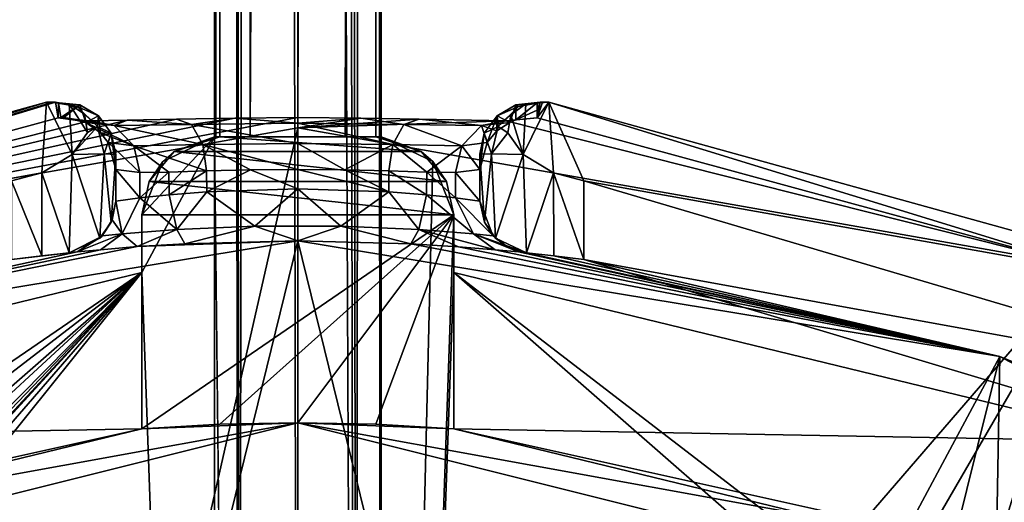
# Model space of a CAD drawing. Header units: millimetres. Extents: x -275 to 275, y -2132 to 836.
# Tile 29 of 83: x -5.35 to 13.58, y -1778.53 to -1769.25. Entities that reach past the tile are written whole.
import ezdxf

# ---------------------------------------------------------------- set-up
doc = ezdxf.new("R2010")
doc.units = ezdxf.units.MM
doc.header["$LTSCALE"] = 13.670324
for name, color, linetype in [('169', 7, 'CONTINUOUS'), ('170', 7, 'CONTINUOUS'), ('171', 7, 'CONTINUOUS'), ('172', 7, 'CONTINUOUS'), ('183', 7, 'CONTINUOUS'), ('184', 7, 'CONTINUOUS'), ('185', 7, 'CONTINUOUS'), ('191', 7, 'CONTINUOUS'), ('192', 7, 'CONTINUOUS'), ('193', 7, 'CONTINUOUS'), ('194', 7, 'CONTINUOUS'), ('195', 7, 'CONTINUOUS'), ('196', 7, 'CONTINUOUS'), ('197', 7, 'CONTINUOUS'), ('198', 7, 'CONTINUOUS'), ('199', 7, 'CONTINUOUS'), ('200', 7, 'CONTINUOUS'), ('209', 7, 'CONTINUOUS'), ('210', 7, 'CONTINUOUS'), ('211', 7, 'CONTINUOUS'), ('212', 7, 'CONTINUOUS'), ('215', 7, 'CONTINUOUS'), ('216', 7, 'CONTINUOUS'), ('217', 7, 'CONTINUOUS'), ('218', 7, 'CONTINUOUS'), ('219', 7, 'CONTINUOUS'), ('228', 7, 'CONTINUOUS'), ('25', 7, 'CONTINUOUS'), ('27', 7, 'CONTINUOUS'), ('36', 7, 'CONTINUOUS'), ('40', 7, 'CONTINUOUS'), ('41', 7, 'CONTINUOUS'), ('42', 7, 'CONTINUOUS'), ('43', 7, 'CONTINUOUS'), ('44', 7, 'CONTINUOUS'), ('45', 7, 'CONTINUOUS'), ('53', 7, 'CONTINUOUS'), ('55', 7, 'CONTINUOUS'), ('56', 7, 'CONTINUOUS')]:
    doc.layers.add(name, color=color, linetype=linetype)

msp = doc.modelspace()

# ---------------------------------------------------------------- linework, layer by layer
at = {"layer": '169', "linetype": 'CONTINUOUS'}
for points in [[(-2.595, -1771.975, 72.068), (-1.6, -1771.503, 72.068), (-2.375, -1771.781, 64.693), (-2.595, -1771.975, 72.068)], [(-1.575, -1771.502, 71.785), (-1.5, -1771.5, 71.511), (-2.375, -1771.781, 64.693), (-1.575, -1771.502, 71.785)], [(-2.375, -1771.781, 64.693), (-1.5, -1771.5, 71.511), (-1.5, -1771.5, 65.568), (-2.375, -1771.781, 64.693)], [(-1.6, -1771.503, 72.068), (-1.575, -1771.502, 71.785), (-2.375, -1771.781, 64.693), (-1.6, -1771.503, 72.068)], [(-2.856, -1772.36, 64.211), (-2.595, -1771.975, 72.068), (-2.375, -1771.781, 64.693), (-2.856, -1772.36, 64.211)], [(-3, -1773, 72.068), (-2.595, -1771.975, 72.068), (-3, -1773, 64.068), (-3, -1773, 72.068)], [(-3, -1773, 64.068), (-2.595, -1771.975, 72.068), (-2.856, -1772.36, 64.211), (-3, -1773, 64.068)]]:
    msp.add_3dface(points, dxfattribs=at)
at = {"layer": '170', "linetype": 'CONTINUOUS'}
for points in [[(-2.375, -1771.781, 64.693), (-1.5, -1771.5, 65.568), (2.375, -1771.781, 64.693), (-2.375, -1771.781, 64.693)], [(2.375, -1771.781, 64.693), (-1.5, -1771.5, 65.568), (1.5, -1771.5, 65.568), (2.375, -1771.781, 64.693)], [(-2.856, -1772.36, 64.211), (-2.375, -1771.781, 64.693), (2.856, -1772.36, 64.211), (-2.856, -1772.36, 64.211)], [(2.856, -1772.36, 64.211), (-2.375, -1771.781, 64.693), (2.375, -1771.781, 64.693), (2.856, -1772.36, 64.211)], [(3, -1773, 64.068), (-3, -1773, 64.068), (-2.856, -1772.36, 64.211), (3, -1773, 64.068)], [(3, -1773, 64.068), (-2.856, -1772.36, 64.211), (2.856, -1772.36, 64.211), (3, -1773, 64.068)]]:
    msp.add_3dface(points, dxfattribs=at)
at = {"layer": '171', "linetype": 'CONTINUOUS'}
for points in [[(1.5, -1771.5, 71.511), (1.575, -1771.502, 71.785), (1.5, -1771.5, 65.568), (1.5, -1771.5, 71.511)], [(1.575, -1771.502, 71.785), (1.6, -1771.503, 72.068), (1.5, -1771.5, 65.568), (1.575, -1771.502, 71.785)], [(1.6, -1771.503, 72.068), (2.375, -1771.781, 64.693), (1.5, -1771.5, 65.568), (1.6, -1771.503, 72.068)], [(1.6, -1771.503, 72.068), (2.595, -1771.975, 72.068), (2.375, -1771.781, 64.693), (1.6, -1771.503, 72.068)], [(2.595, -1771.975, 72.068), (2.856, -1772.36, 64.211), (2.375, -1771.781, 64.693), (2.595, -1771.975, 72.068)], [(2.595, -1771.975, 72.068), (3, -1773, 72.068), (2.856, -1772.36, 64.211), (2.595, -1771.975, 72.068)], [(3, -1773, 72.068), (3, -1773, 64.068), (2.856, -1772.36, 64.211), (3, -1773, 72.068)]]:
    msp.add_3dface(points, dxfattribs=at)
at = {"layer": '172', "linetype": 'CONTINUOUS'}
for points in [[(-1.5, -1771.5, 71.511), (-0.914, -1771.5, 70.754), (1.5, -1771.5, 65.568), (-1.5, -1771.5, 71.511)], [(-1.5, -1771.5, 65.568), (-1.5, -1771.5, 71.511), (1.5, -1771.5, 65.568), (-1.5, -1771.5, 65.568)], [(-0.914, -1771.5, 70.754), (0, -1771.5, 70.468), (1.5, -1771.5, 65.568), (-0.914, -1771.5, 70.754)], [(0, -1771.5, 70.468), (0.914, -1771.5, 70.754), (1.5, -1771.5, 65.568), (0, -1771.5, 70.468)], [(0.914, -1771.5, 70.754), (1.5, -1771.5, 71.511), (1.5, -1771.5, 65.568), (0.914, -1771.5, 70.754)]]:
    msp.add_3dface(points, dxfattribs=at)
at = {"layer": '183', "linetype": 'CONTINUOUS'}
for points in [[(0, -1773.5, 57.773), (-3.085, -1773.613, 60.362), (-13.495, -1775.727, 57.773), (0, -1773.5, 57.773)], [(-3.085, -1773.613, 60.362), (-3.794, -1773.672, 61.295), (-13.495, -1775.727, 57.773), (-3.085, -1773.613, 60.362)], [(-3.794, -1773.672, 61.295), (-4.242, -1773.715, 62.389), (-13.495, -1775.727, 57.773), (-3.794, -1773.672, 61.295)], [(-2.17, -1773.556, 59.654), (-3.085, -1773.613, 60.362), (0, -1773.5, 57.773), (-2.17, -1773.556, 59.654)], [(0, -1773.5, 59.068), (-2.17, -1773.556, 59.654), (0, -1773.5, 57.773), (0, -1773.5, 59.068)], [(-13.495, -1775.727, 57.773), (-4.242, -1773.715, 62.389), (-5.5, -1773.862, 71.068), (-13.495, -1775.727, 57.773)], [(-4.242, -1773.715, 62.389), (-4.395, -1773.731, 63.568), (-5.5, -1773.862, 71.068), (-4.242, -1773.715, 62.389)], [(-5.5, -1773.862, 71.068), (-4.395, -1773.731, 63.568), (-4.922, -1773.789, 70.982), (-5.5, -1773.862, 71.068)], [(-4.922, -1773.789, 70.982), (-4.395, -1773.731, 63.568), (-4.395, -1773.731, 70.735), (-4.922, -1773.789, 70.982)]]:
    msp.add_3dface(points, dxfattribs=at)
at = {"layer": '184', "linetype": 'CONTINUOUS'}
for points in [[(-1.748, -1772.559, 60.535), (-0.827, -1773.217, 59.868), (0, -1772.5, 60.068), (-1.748, -1772.559, 60.535)], [(-0.827, -1773.217, 59.868), (0.83, -1773.217, 59.869), (0, -1772.5, 60.068), (-0.827, -1773.217, 59.868)], [(0, -1772.5, 60.068), (0.83, -1773.217, 59.869), (1.748, -1772.559, 60.536), (0, -1772.5, 60.068)], [(-3.5, -1772.736, 63.568), (-3.377, -1773.367, 61.906), (-3.033, -1772.677, 61.821), (-3.5, -1772.736, 63.568)], [(-3.377, -1773.367, 61.906), (-2.326, -1773.283, 60.589), (-3.033, -1772.677, 61.821), (-3.377, -1773.367, 61.906)], [(-3.033, -1772.677, 61.821), (-2.326, -1773.283, 60.589), (-2.475, -1772.618, 61.093), (-3.033, -1772.677, 61.821)], [(-2.475, -1772.618, 61.093), (-2.326, -1773.283, 60.589), (-1.748, -1772.559, 60.535), (-2.475, -1772.618, 61.093)], [(-2.326, -1773.283, 60.589), (-0.827, -1773.217, 59.868), (-1.748, -1772.559, 60.535), (-2.326, -1773.283, 60.589)], [(0.83, -1773.217, 59.869), (2.33, -1773.283, 60.593), (1.748, -1772.559, 60.536), (0.83, -1773.217, 59.869)], [(1.748, -1772.559, 60.536), (2.33, -1773.283, 60.593), (2.475, -1772.618, 61.093), (1.748, -1772.559, 60.536)], [(2.33, -1773.283, 60.593), (3.378, -1773.367, 61.909), (2.475, -1772.618, 61.093), (2.33, -1773.283, 60.593)], [(2.475, -1772.618, 61.093), (3.378, -1773.367, 61.909), (3.033, -1772.677, 61.82), (2.475, -1772.618, 61.093)], [(3.378, -1773.367, 61.909), (3.757, -1773.405, 63.568), (3.033, -1772.677, 61.82), (3.378, -1773.367, 61.909)], [(3.033, -1772.677, 61.82), (3.757, -1773.405, 63.568), (3.752, -1773.399, 63.568), (3.033, -1772.677, 61.82)], [(3.5, -1772.736, 63.568), (3.033, -1772.677, 61.82), (3.752, -1773.399, 63.568), (3.5, -1772.736, 63.568)], [(-3.568, -1773.1, 63.568), (-3.377, -1773.367, 61.906), (-3.5, -1772.736, 63.568), (-3.568, -1773.1, 63.568)], [(-3.757, -1773.405, 63.568), (-3.377, -1773.367, 61.906), (-3.568, -1773.1, 63.568), (-3.757, -1773.405, 63.568)], [(-3.377, -1773.367, 61.906), (-3.085, -1773.613, 60.362), (-2.326, -1773.283, 60.589), (-3.377, -1773.367, 61.906)], [(-3.085, -1773.613, 60.362), (-2.17, -1773.556, 59.654), (-2.326, -1773.283, 60.589), (-3.085, -1773.613, 60.362)], [(-2.326, -1773.283, 60.589), (-2.17, -1773.556, 59.654), (-0.827, -1773.217, 59.868), (-2.326, -1773.283, 60.589)], [(-2.17, -1773.556, 59.654), (0, -1773.5, 59.068), (-0.827, -1773.217, 59.868), (-2.17, -1773.556, 59.654)], [(-0.827, -1773.217, 59.868), (0, -1773.5, 59.068), (0.83, -1773.217, 59.869), (-0.827, -1773.217, 59.868)], [(0.83, -1773.217, 59.869), (0, -1773.5, 59.068), (2.173, -1773.556, 59.656), (0.83, -1773.217, 59.869)], [(2.33, -1773.283, 60.593), (0.83, -1773.217, 59.869), (2.173, -1773.556, 59.656), (2.33, -1773.283, 60.593)], [(3.087, -1773.614, 60.364), (2.33, -1773.283, 60.593), (2.173, -1773.556, 59.656), (3.087, -1773.614, 60.364)], [(3.378, -1773.367, 61.909), (2.33, -1773.283, 60.593), (3.795, -1773.672, 61.297), (3.378, -1773.367, 61.909)], [(3.795, -1773.672, 61.297), (2.33, -1773.283, 60.593), (3.087, -1773.614, 60.364), (3.795, -1773.672, 61.297)], [(-4.395, -1773.731, 63.568), (-4.242, -1773.715, 62.389), (-3.762, -1773.411, 63.568), (-4.395, -1773.731, 63.568)], [(-4.242, -1773.715, 62.389), (-3.794, -1773.672, 61.295), (-3.377, -1773.367, 61.906), (-4.242, -1773.715, 62.389)], [(-3.757, -1773.405, 63.568), (-4.242, -1773.715, 62.389), (-3.377, -1773.367, 61.906), (-3.757, -1773.405, 63.568)], [(-3.762, -1773.411, 63.568), (-4.242, -1773.715, 62.389), (-3.757, -1773.405, 63.568), (-3.762, -1773.411, 63.568)], [(-3.794, -1773.672, 61.295), (-3.085, -1773.613, 60.362), (-3.377, -1773.367, 61.906), (-3.794, -1773.672, 61.295)], [(3.757, -1773.405, 63.568), (3.378, -1773.367, 61.909), (4.041, -1773.625, 63.568), (3.757, -1773.405, 63.568)], [(4.041, -1773.625, 63.568), (3.378, -1773.367, 61.909), (4.395, -1773.731, 63.568), (4.041, -1773.625, 63.568)], [(4.395, -1773.731, 63.568), (3.378, -1773.367, 61.909), (4.242, -1773.715, 62.389), (4.395, -1773.731, 63.568)], [(4.242, -1773.715, 62.389), (3.378, -1773.367, 61.909), (3.795, -1773.672, 61.297), (4.242, -1773.715, 62.389)]]:
    msp.add_3dface(points, dxfattribs=at)
at = {"layer": '185', "linetype": 'CONTINUOUS'}
for points in [[(0, -1773.5, 59.068), (0, -1773.5, 57.773), (13.495, -1775.727, 57.773), (0, -1773.5, 59.068)], [(2.173, -1773.556, 59.656), (0, -1773.5, 59.068), (13.495, -1775.727, 57.773), (2.173, -1773.556, 59.656)], [(3.087, -1773.614, 60.364), (2.173, -1773.556, 59.656), (13.495, -1775.727, 57.773), (3.087, -1773.614, 60.364)], [(3.795, -1773.672, 61.297), (3.087, -1773.614, 60.364), (13.495, -1775.727, 57.773), (3.795, -1773.672, 61.297)], [(4.242, -1773.715, 62.389), (3.795, -1773.672, 61.297), (13.495, -1775.727, 57.773), (4.242, -1773.715, 62.389)], [(4.395, -1773.731, 63.568), (4.242, -1773.715, 62.389), (13.495, -1775.727, 57.773), (4.395, -1773.731, 63.568)], [(4.395, -1773.731, 63.568), (13.495, -1775.727, 57.773), (4.395, -1773.731, 70.735), (4.395, -1773.731, 63.568)], [(4.395, -1773.731, 70.735), (13.495, -1775.727, 57.773), (4.923, -1773.79, 70.983), (4.395, -1773.731, 70.735)], [(4.923, -1773.79, 70.983), (13.495, -1775.727, 57.773), (5.5, -1773.862, 71.068), (4.923, -1773.79, 70.983)], [(5.5, -1773.862, 71.068), (13.495, -1775.727, 57.773), (18.314, -1777.703, 71.068), (5.5, -1773.862, 71.068)], [(13.495, -1775.727, 57.773), (25.559, -1782.172, 57.773), (18.314, -1777.703, 71.068), (13.495, -1775.727, 57.773)]]:
    msp.add_3dface(points, dxfattribs=at)
at = {"layer": '191', "linetype": 'CONTINUOUS'}
for points in [[(4.094, -1771.077, 69.956), (4.334, -1771.839, 70.693), (4.385, -1770.869, 69.722), (4.094, -1771.077, 69.956)], [(4.334, -1771.839, 70.693), (4.916, -1772.191, 70.981), (4.828, -1770.835, 69.642), (4.334, -1771.839, 70.693)], [(4.385, -1770.869, 69.722), (4.334, -1771.839, 70.693), (4.828, -1770.835, 69.642), (4.385, -1770.869, 69.722)], [(4.916, -1772.191, 70.981), (5.5, -1772.349, 71.068), (4.828, -1770.835, 69.642), (4.916, -1772.191, 70.981)], [(4.828, -1770.835, 69.642), (5.5, -1772.349, 71.068), (18.843, -1774.717, 69.642), (4.828, -1770.835, 69.642)], [(4.041, -1771.425, 70.308), (4.334, -1771.839, 70.693), (4.094, -1771.077, 69.956), (4.041, -1771.425, 70.308)], [(18.843, -1774.717, 69.642), (5.5, -1772.349, 71.068), (18.83, -1776.287, 71.068), (18.843, -1774.717, 69.642)]]:
    msp.add_3dface(points, dxfattribs=at)
at = {"layer": '192', "linetype": 'CONTINUOUS'}
for points in [[(3.5, -1771.837, 69.068), (3.587, -1773.144, 69.651), (3.721, -1771.825, 69.981), (3.5, -1771.837, 69.068)], [(3.5, -1772.736, 69.068), (3.587, -1773.144, 69.651), (3.5, -1771.837, 69.068), (3.5, -1772.736, 69.068)], [(3.587, -1773.144, 69.651), (3.803, -1773.453, 70.126), (3.721, -1771.825, 69.981), (3.587, -1773.144, 69.651)], [(3.803, -1773.453, 70.126), (4.334, -1771.839, 70.693), (3.721, -1771.825, 69.981), (3.803, -1773.453, 70.126)], [(4.395, -1773.731, 70.735), (4.334, -1771.839, 70.693), (3.803, -1773.453, 70.126), (4.395, -1773.731, 70.735)], [(4.395, -1773.731, 70.735), (4.916, -1772.191, 70.981), (4.334, -1771.839, 70.693), (4.395, -1773.731, 70.735)], [(4.395, -1773.731, 70.735), (4.923, -1773.79, 70.983), (4.916, -1772.191, 70.981), (4.395, -1773.731, 70.735)], [(4.923, -1773.79, 70.983), (5.5, -1773.862, 71.068), (4.916, -1772.191, 70.981), (4.923, -1773.79, 70.983)], [(5.5, -1773.862, 71.068), (5.5, -1772.349, 71.068), (4.916, -1772.191, 70.981), (5.5, -1773.862, 71.068)]]:
    msp.add_3dface(points, dxfattribs=at)
at = {"layer": '193', "linetype": 'CONTINUOUS'}
for points in [[(3.5, -1772.736, 63.568), (3.752, -1773.399, 63.568), (3.5, -1772.736, 69.068), (3.5, -1772.736, 63.568)], [(3.752, -1773.399, 63.568), (3.587, -1773.144, 69.651), (3.5, -1772.736, 69.068), (3.752, -1773.399, 63.568)], [(3.752, -1773.399, 63.568), (3.757, -1773.405, 63.568), (3.587, -1773.144, 69.651), (3.752, -1773.399, 63.568)], [(3.757, -1773.405, 63.568), (3.803, -1773.453, 70.126), (3.587, -1773.144, 69.651), (3.757, -1773.405, 63.568)], [(3.757, -1773.405, 63.568), (4.041, -1773.625, 63.568), (3.803, -1773.453, 70.126), (3.757, -1773.405, 63.568)], [(4.041, -1773.625, 63.568), (4.395, -1773.731, 63.568), (3.803, -1773.453, 70.126), (4.041, -1773.625, 63.568)], [(4.395, -1773.731, 63.568), (4.395, -1773.731, 70.735), (3.803, -1773.453, 70.126), (4.395, -1773.731, 63.568)]]:
    msp.add_3dface(points, dxfattribs=at)
at = {"layer": '194', "linetype": 'CONTINUOUS'}
for points in [[(3.5, -1772.736, 69.068), (3.5, -1771.837, 69.068), (3.5, -1772.127, 63.568), (3.5, -1772.736, 69.068)], [(3.5, -1772.736, 63.568), (3.5, -1772.736, 69.068), (3.5, -1772.127, 63.568), (3.5, -1772.736, 63.568)]]:
    msp.add_3dface(points, dxfattribs=at)
at = {"layer": '195', "linetype": 'CONTINUOUS'}
for points in [[(3.83, -1771.096, 69.029), (4.189, -1770.888, 69.018), (4.075, -1771.224, 63.52), (3.83, -1771.096, 69.029)], [(4.075, -1771.224, 63.52), (4.189, -1770.888, 69.018), (4.191, -1771.177, 63.518), (4.075, -1771.224, 63.52)], [(4.189, -1770.888, 69.018), (4.602, -1770.844, 69.015), (4.191, -1771.177, 63.518), (4.189, -1770.888, 69.018)], [(4.602, -1770.844, 69.015), (4.603, -1770.989, 66.265), (4.191, -1771.177, 63.518), (4.602, -1770.844, 69.015)], [(4.603, -1770.989, 66.265), (4.603, -1771.134, 63.515), (4.191, -1771.177, 63.518), (4.603, -1770.989, 66.265)], [(3.586, -1771.432, 69.046), (3.83, -1771.096, 69.029), (3.643, -1771.612, 63.541), (3.586, -1771.432, 69.046)], [(3.643, -1771.612, 63.541), (3.83, -1771.096, 69.029), (3.829, -1771.387, 63.529), (3.643, -1771.612, 63.541)], [(3.829, -1771.387, 63.529), (3.83, -1771.096, 69.029), (4.075, -1771.224, 63.52), (3.829, -1771.387, 63.529)], [(3.5, -1772.127, 63.568), (3.5, -1771.837, 69.068), (3.586, -1771.432, 69.046), (3.5, -1772.127, 63.568)], [(3.5, -1772.127, 63.568), (3.586, -1771.432, 69.046), (3.643, -1771.612, 63.541), (3.5, -1772.127, 63.568)]]:
    msp.add_3dface(points, dxfattribs=at)
at = {"layer": '196', "linetype": 'CONTINUOUS'}
for points in [[(-4.603, -1771.134, 63.515), (-4.552, -1771.13, 63.515), (-3.527, -1771.283, 61.526), (-4.603, -1771.134, 63.515)], [(-4.004, -1771.193, 61.295), (-4.603, -1771.134, 63.515), (-3.527, -1771.283, 61.526), (-4.004, -1771.193, 61.295)], [(-4.552, -1771.13, 63.515), (-4.5, -1771.129, 63.515), (-3.527, -1771.283, 61.526), (-4.552, -1771.13, 63.515)], [(-3.527, -1771.283, 61.526), (-4.5, -1771.129, 63.515), (-4.075, -1771.224, 63.52), (-3.527, -1771.283, 61.526)], [(-3.282, -1771.183, 60.36), (-4.004, -1771.193, 61.295), (-3.527, -1771.283, 61.526), (-3.282, -1771.183, 60.36)], [(-2.041, -1771.262, 60.064), (-3.282, -1771.183, 60.36), (-3.527, -1771.283, 61.526), (-2.041, -1771.262, 60.064)], [(-2.33, -1771.16, 59.634), (-3.282, -1771.183, 60.36), (-2.041, -1771.262, 60.064), (-2.33, -1771.16, 59.634)], [(-1.21, -1771.14, 59.174), (-2.33, -1771.16, 59.634), (-2.041, -1771.262, 60.064), (-1.21, -1771.14, 59.174)], [(0.003, -1771.241, 59.525), (-1.21, -1771.14, 59.174), (-2.041, -1771.262, 60.064), (0.003, -1771.241, 59.525)], [(0, -1771.132, 59.015), (-1.21, -1771.14, 59.174), (0.003, -1771.241, 59.525), (0, -1771.132, 59.015)], [(1.211, -1771.14, 59.174), (0, -1771.132, 59.015), (0.003, -1771.241, 59.525), (1.211, -1771.14, 59.174)], [(2.042, -1771.262, 60.065), (1.211, -1771.14, 59.174), (0.003, -1771.241, 59.525), (2.042, -1771.262, 60.065)], [(2.332, -1771.16, 59.635), (1.211, -1771.14, 59.174), (2.042, -1771.262, 60.065), (2.332, -1771.16, 59.635)], [(3.53, -1771.282, 61.531), (2.332, -1771.16, 59.635), (2.042, -1771.262, 60.065), (3.53, -1771.282, 61.531)], [(4.003, -1771.193, 61.294), (2.332, -1771.16, 59.635), (3.53, -1771.282, 61.531), (4.003, -1771.193, 61.294)], [(4.075, -1771.224, 63.52), (4.003, -1771.193, 61.294), (3.53, -1771.282, 61.531), (4.075, -1771.224, 63.52)], [(4.191, -1771.177, 63.518), (4.603, -1771.134, 63.515), (4.003, -1771.193, 61.294), (4.191, -1771.177, 63.518)], [(4.075, -1771.224, 63.52), (4.191, -1771.177, 63.518), (4.003, -1771.193, 61.294), (4.075, -1771.224, 63.52)], [(-3.527, -1771.283, 61.526), (-4.075, -1771.224, 63.52), (-3.153, -1771.671, 61.743), (-3.527, -1771.283, 61.526)], [(-3.153, -1771.671, 61.743), (-4.075, -1771.224, 63.52), (-3.793, -1771.421, 63.531), (-3.153, -1771.671, 61.743)], [(-2.041, -1771.262, 60.064), (-3.527, -1771.283, 61.526), (-1.827, -1771.65, 60.421), (-2.041, -1771.262, 60.064)], [(-1.827, -1771.65, 60.421), (-3.527, -1771.283, 61.526), (-3.153, -1771.671, 61.743), (-1.827, -1771.65, 60.421)], [(0.003, -1771.241, 59.525), (-2.041, -1771.262, 60.064), (0.003, -1771.628, 59.932), (0.003, -1771.241, 59.525)], [(0.003, -1771.628, 59.932), (-2.041, -1771.262, 60.064), (-1.827, -1771.65, 60.421), (0.003, -1771.628, 59.932)], [(2.042, -1771.262, 60.065), (0.003, -1771.241, 59.525), (1.828, -1771.65, 60.422), (2.042, -1771.262, 60.065)], [(1.828, -1771.65, 60.422), (0.003, -1771.241, 59.525), (0.003, -1771.628, 59.932), (1.828, -1771.65, 60.422)], [(3.156, -1771.671, 61.747), (2.042, -1771.262, 60.065), (1.828, -1771.65, 60.422), (3.156, -1771.671, 61.747)], [(3.53, -1771.282, 61.531), (2.042, -1771.262, 60.065), (3.156, -1771.671, 61.747), (3.53, -1771.282, 61.531)], [(3.643, -1771.612, 63.541), (3.53, -1771.282, 61.531), (3.156, -1771.671, 61.747), (3.643, -1771.612, 63.541)], [(3.829, -1771.387, 63.529), (4.075, -1771.224, 63.52), (3.53, -1771.282, 61.531), (3.829, -1771.387, 63.529)], [(3.643, -1771.612, 63.541), (3.829, -1771.387, 63.529), (3.53, -1771.282, 61.531), (3.643, -1771.612, 63.541)], [(-3.643, -1771.612, 63.541), (-3.153, -1771.671, 61.743), (-3.793, -1771.421, 63.531), (-3.643, -1771.612, 63.541)], [(-3.153, -1771.671, 61.743), (-3.643, -1771.612, 63.541), (-3.034, -1772.187, 61.823), (-3.153, -1771.671, 61.743)], [(-3.034, -1772.187, 61.823), (-3.643, -1771.612, 63.541), (-3.5, -1772.127, 63.568), (-3.034, -1772.187, 61.823)], [(-1.827, -1771.65, 60.421), (-3.153, -1771.671, 61.743), (-1.752, -1772.157, 60.538), (-1.827, -1771.65, 60.421)], [(-1.752, -1772.157, 60.538), (-3.153, -1771.671, 61.743), (-2.479, -1772.178, 61.097), (-1.752, -1772.157, 60.538)], [(-2.479, -1772.178, 61.097), (-3.153, -1771.671, 61.743), (-3.034, -1772.187, 61.823), (-2.479, -1772.178, 61.097)], [(0.003, -1771.628, 59.932), (-1.827, -1771.65, 60.421), (0, -1772.13, 60.068), (0.003, -1771.628, 59.932)], [(0, -1772.13, 60.068), (-1.827, -1771.65, 60.421), (-0.906, -1772.138, 60.187), (0, -1772.13, 60.068)], [(-0.906, -1772.138, 60.187), (-1.827, -1771.65, 60.421), (-1.752, -1772.157, 60.538), (-0.906, -1772.138, 60.187)], [(0.906, -1772.138, 60.187), (0.003, -1771.628, 59.932), (0, -1772.13, 60.068), (0.906, -1772.138, 60.187)], [(1.828, -1771.65, 60.422), (0.003, -1771.628, 59.932), (0.906, -1772.138, 60.187), (1.828, -1771.65, 60.422)], [(1.752, -1772.157, 60.538), (1.828, -1771.65, 60.422), (0.906, -1772.138, 60.187), (1.752, -1772.157, 60.538)], [(2.479, -1772.178, 61.097), (1.828, -1771.65, 60.422), (1.752, -1772.157, 60.538), (2.479, -1772.178, 61.097)], [(3.156, -1771.671, 61.747), (1.828, -1771.65, 60.422), (2.479, -1772.178, 61.097), (3.156, -1771.671, 61.747)], [(3.034, -1772.187, 61.824), (3.156, -1771.671, 61.747), (2.479, -1772.178, 61.097), (3.034, -1772.187, 61.824)], [(3.5, -1772.127, 63.568), (3.156, -1771.671, 61.747), (3.034, -1772.187, 61.824), (3.5, -1772.127, 63.568)], [(3.5, -1772.127, 63.568), (3.643, -1771.612, 63.541), (3.156, -1771.671, 61.747), (3.5, -1772.127, 63.568)]]:
    msp.add_3dface(points, dxfattribs=at)
at = {"layer": '197', "linetype": 'CONTINUOUS'}
for points in [[(-4.552, -1771.13, 63.515), (-4.603, -1771.134, 63.515), (-4.602, -1770.844, 69.015), (-4.552, -1771.13, 63.515)], [(-4.552, -1771.13, 63.515), (-4.602, -1770.844, 69.015), (-4.189, -1770.888, 69.018), (-4.552, -1771.13, 63.515)], [(-4.5, -1771.129, 63.515), (-4.552, -1771.13, 63.515), (-4.189, -1770.888, 69.018), (-4.5, -1771.129, 63.515)], [(-4.075, -1771.224, 63.52), (-4.5, -1771.129, 63.515), (-4.189, -1770.888, 69.018), (-4.075, -1771.224, 63.52)], [(-3.83, -1771.096, 69.029), (-4.075, -1771.224, 63.52), (-4.189, -1770.888, 69.018), (-3.83, -1771.096, 69.029)], [(-3.793, -1771.421, 63.531), (-4.075, -1771.224, 63.52), (-3.83, -1771.096, 69.029), (-3.793, -1771.421, 63.531)], [(-3.586, -1771.432, 69.046), (-3.793, -1771.421, 63.531), (-3.83, -1771.096, 69.029), (-3.586, -1771.432, 69.046)], [(-3.643, -1771.612, 63.541), (-3.793, -1771.421, 63.531), (-3.586, -1771.432, 69.046), (-3.643, -1771.612, 63.541)], [(-3.5, -1772.127, 63.568), (-3.643, -1771.612, 63.541), (-3.586, -1771.432, 69.046), (-3.5, -1772.127, 63.568)], [(-3.5, -1771.838, 69.068), (-3.5, -1772.127, 63.568), (-3.586, -1771.432, 69.046), (-3.5, -1771.838, 69.068)]]:
    msp.add_3dface(points, dxfattribs=at)
at = {"layer": '198', "linetype": 'CONTINUOUS'}
for points in [[(-4.828, -1770.835, 69.642), (-4.396, -1770.866, 69.717), (-4.715, -1770.832, 69.472), (-4.828, -1770.835, 69.642)], [(-4.715, -1770.832, 69.472), (-4.396, -1770.866, 69.717), (-4.241, -1770.916, 69.716), (-4.715, -1770.832, 69.472)], [(-4.715, -1770.832, 69.472), (-4.241, -1770.916, 69.716), (-4.66, -1770.833, 69.347), (-4.715, -1770.832, 69.472)], [(-4.241, -1770.916, 69.716), (-4.602, -1770.844, 69.015), (-4.66, -1770.833, 69.347), (-4.241, -1770.916, 69.716)], [(-4.189, -1770.888, 69.018), (-4.602, -1770.844, 69.015), (-4.241, -1770.916, 69.716), (-4.189, -1770.888, 69.018)], [(-4.396, -1770.866, 69.717), (-4.101, -1771.067, 69.945), (-4.241, -1770.916, 69.716), (-4.396, -1770.866, 69.717)], [(-3.83, -1771.096, 69.029), (-4.189, -1770.888, 69.018), (-4.241, -1770.916, 69.716), (-3.83, -1771.096, 69.029)], [(-3.83, -1771.096, 69.029), (-4.241, -1770.916, 69.716), (-3.851, -1771.305, 69.916), (-3.83, -1771.096, 69.029)], [(-4.241, -1770.916, 69.716), (-4.101, -1771.067, 69.945), (-3.851, -1771.305, 69.916), (-4.241, -1770.916, 69.716)], [(-4.101, -1771.067, 69.945), (-4.039, -1771.418, 70.301), (-3.851, -1771.305, 69.916), (-4.101, -1771.067, 69.945)], [(-3.586, -1771.432, 69.046), (-3.83, -1771.096, 69.029), (-3.851, -1771.305, 69.916), (-3.586, -1771.432, 69.046)], [(-4.039, -1771.418, 70.301), (-4.334, -1771.84, 70.693), (-3.851, -1771.305, 69.916), (-4.039, -1771.418, 70.301)], [(-3.851, -1771.305, 69.916), (-4.334, -1771.84, 70.693), (-3.721, -1771.825, 69.982), (-3.851, -1771.305, 69.916)], [(-3.586, -1771.432, 69.046), (-3.851, -1771.305, 69.916), (-3.721, -1771.825, 69.982), (-3.586, -1771.432, 69.046)], [(-3.5, -1771.838, 69.068), (-3.586, -1771.432, 69.046), (-3.721, -1771.825, 69.982), (-3.5, -1771.838, 69.068)]]:
    msp.add_3dface(points, dxfattribs=at)
at = {"layer": '199', "linetype": 'CONTINUOUS'}
for points in [[(-4.921, -1772.193, 70.982), (-4.828, -1770.835, 69.642), (-18.843, -1774.717, 69.642), (-4.921, -1772.193, 70.982)], [(-4.334, -1771.84, 70.693), (-4.828, -1770.835, 69.642), (-4.921, -1772.193, 70.982), (-4.334, -1771.84, 70.693)], [(-4.334, -1771.84, 70.693), (-4.396, -1770.866, 69.717), (-4.828, -1770.835, 69.642), (-4.334, -1771.84, 70.693)], [(-4.334, -1771.84, 70.693), (-4.039, -1771.418, 70.301), (-4.396, -1770.866, 69.717), (-4.334, -1771.84, 70.693)], [(-4.039, -1771.418, 70.301), (-4.101, -1771.067, 69.945), (-4.396, -1770.866, 69.717), (-4.039, -1771.418, 70.301)], [(-5.5, -1772.349, 71.068), (-4.921, -1772.193, 70.982), (-18.843, -1774.717, 69.642), (-5.5, -1772.349, 71.068)]]:
    msp.add_3dface(points, dxfattribs=at)
at = {"layer": '200', "linetype": 'CONTINUOUS'}
for points in [[(-4.395, -1773.731, 70.735), (-4.334, -1771.84, 70.693), (-4.921, -1772.193, 70.982), (-4.395, -1773.731, 70.735)], [(-4.334, -1771.84, 70.693), (-4.395, -1773.731, 70.735), (-3.803, -1773.453, 70.126), (-4.334, -1771.84, 70.693)], [(-3.721, -1771.825, 69.982), (-4.334, -1771.84, 70.693), (-3.803, -1773.453, 70.126), (-3.721, -1771.825, 69.982)], [(-3.587, -1773.144, 69.651), (-3.721, -1771.825, 69.982), (-3.803, -1773.453, 70.126), (-3.587, -1773.144, 69.651)], [(-3.5, -1771.838, 69.068), (-3.721, -1771.825, 69.982), (-3.587, -1773.144, 69.651), (-3.5, -1771.838, 69.068)], [(-3.5, -1772.736, 69.068), (-3.5, -1771.838, 69.068), (-3.587, -1773.144, 69.651), (-3.5, -1772.736, 69.068)], [(-4.922, -1773.789, 70.982), (-4.921, -1772.193, 70.982), (-5.5, -1772.349, 71.068), (-4.922, -1773.789, 70.982)], [(-4.922, -1773.789, 70.982), (-4.395, -1773.731, 70.735), (-4.921, -1772.193, 70.982), (-4.922, -1773.789, 70.982)], [(-5.5, -1773.862, 71.068), (-4.922, -1773.789, 70.982), (-5.5, -1772.349, 71.068), (-5.5, -1773.862, 71.068)]]:
    msp.add_3dface(points, dxfattribs=at)
at = {"layer": '209', "linetype": 'CONTINUOUS'}
for points in [[(4.603, -1770.989, 66.265), (4.602, -1770.844, 69.015), (4.66, -1770.833, 69.347), (4.603, -1770.989, 66.265)], [(4.828, -1770.835, 69.642), (4.603, -1771.134, 63.515), (4.707, -1770.832, 69.455), (4.828, -1770.835, 69.642)], [(4.707, -1770.832, 69.455), (4.603, -1771.134, 63.515), (4.66, -1770.833, 69.347), (4.707, -1770.832, 69.455)], [(4.603, -1771.134, 63.515), (4.603, -1770.989, 66.265), (4.66, -1770.833, 69.347), (4.603, -1771.134, 63.515)], [(4.603, -1771.134, 63.515), (4.828, -1770.835, 69.642), (15.107, -1773.995, 55.209), (4.603, -1771.134, 63.515)], [(4.828, -1770.835, 69.642), (18.843, -1774.717, 69.642), (15.107, -1773.995, 55.209), (4.828, -1770.835, 69.642)], [(0, -1771.132, 59.015), (1.211, -1771.14, 59.174), (0, -1771.331, 55.209), (0, -1771.132, 59.015)], [(1.211, -1771.14, 59.174), (2.332, -1771.16, 59.635), (0, -1771.331, 55.209), (1.211, -1771.14, 59.174)], [(2.332, -1771.16, 59.635), (4.003, -1771.193, 61.294), (0, -1771.331, 55.209), (2.332, -1771.16, 59.635)], [(0, -1771.331, 55.209), (4.003, -1771.193, 61.294), (15.107, -1773.995, 55.209), (0, -1771.331, 55.209)], [(4.003, -1771.193, 61.294), (4.603, -1771.134, 63.515), (15.107, -1773.995, 55.209), (4.003, -1771.193, 61.294)]]:
    msp.add_3dface(points, dxfattribs=at)
at = {"layer": '210', "linetype": 'CONTINUOUS'}
for points in [[(-4.828, -1770.835, 69.642), (-4.715, -1770.832, 69.472), (-15.107, -1773.995, 55.209), (-4.828, -1770.835, 69.642)], [(-4.715, -1770.832, 69.472), (-4.66, -1770.833, 69.347), (-15.107, -1773.995, 55.209), (-4.715, -1770.832, 69.472)], [(-4.66, -1770.833, 69.347), (-4.603, -1771.134, 63.515), (-15.107, -1773.995, 55.209), (-4.66, -1770.833, 69.347)], [(-4.602, -1770.844, 69.015), (-4.603, -1771.134, 63.515), (-4.66, -1770.833, 69.347), (-4.602, -1770.844, 69.015)], [(-18.843, -1774.717, 69.642), (-4.828, -1770.835, 69.642), (-15.107, -1773.995, 55.209), (-18.843, -1774.717, 69.642)], [(-1.21, -1771.14, 59.174), (0, -1771.132, 59.015), (-15.107, -1773.995, 55.209), (-1.21, -1771.14, 59.174)], [(0, -1771.132, 59.015), (0, -1771.331, 55.209), (-15.107, -1773.995, 55.209), (0, -1771.132, 59.015)], [(-4.603, -1771.134, 63.515), (-4.004, -1771.193, 61.295), (-15.107, -1773.995, 55.209), (-4.603, -1771.134, 63.515)], [(-2.33, -1771.16, 59.634), (-1.21, -1771.14, 59.174), (-15.107, -1773.995, 55.209), (-2.33, -1771.16, 59.634)], [(-3.282, -1771.183, 60.36), (-2.33, -1771.16, 59.634), (-15.107, -1773.995, 55.209), (-3.282, -1771.183, 60.36)], [(-4.004, -1771.193, 61.295), (-3.282, -1771.183, 60.36), (-15.107, -1773.995, 55.209), (-4.004, -1771.193, 61.295)]]:
    msp.add_3dface(points, dxfattribs=at)
at = {"layer": '211', "linetype": 'CONTINUOUS'}
for points in [[(-15.107, -1773.995, 55.209), (0, -1771.331, 55.209), (-4.682, -1791.961, 50.368), (-15.107, -1773.995, 55.209)], [(-4.682, -1791.961, 50.368), (0, -1771.331, 55.209), (0, -1791.5, 50.368), (-4.682, -1791.961, 50.368)], [(-9.184, -1793.327, 50.368), (-15.107, -1773.995, 55.209), (-4.682, -1791.961, 50.368), (-9.184, -1793.327, 50.368)]]:
    msp.add_3dface(points, dxfattribs=at)
at = {"layer": '212', "linetype": 'CONTINUOUS'}
for points in [[(0, -1771.331, 55.209), (15.107, -1773.995, 55.209), (0, -1791.5, 50.368), (0, -1771.331, 55.209)], [(0, -1791.5, 50.368), (15.107, -1773.995, 55.209), (4.682, -1791.961, 50.368), (0, -1791.5, 50.368)], [(4.682, -1791.961, 50.368), (15.107, -1773.995, 55.209), (9.185, -1793.327, 50.368), (4.682, -1791.961, 50.368)], [(15.107, -1773.995, 55.209), (28.391, -1781.665, 55.209), (9.185, -1793.327, 50.368), (15.107, -1773.995, 55.209)]]:
    msp.add_3dface(points, dxfattribs=at)
at = {"layer": '215', "linetype": 'CONTINUOUS'}
for points in [[(4.189, -1770.888, 69.018), (4.707, -1770.832, 69.455), (4.66, -1770.833, 69.347), (4.189, -1770.888, 69.018)], [(4.707, -1770.832, 69.455), (4.189, -1770.888, 69.018), (4.241, -1770.916, 69.716), (4.707, -1770.832, 69.455)], [(4.602, -1770.844, 69.015), (4.189, -1770.888, 69.018), (4.66, -1770.833, 69.347), (4.602, -1770.844, 69.015)], [(4.385, -1770.869, 69.722), (4.707, -1770.832, 69.455), (4.241, -1770.916, 69.716), (4.385, -1770.869, 69.722)], [(4.385, -1770.869, 69.722), (4.828, -1770.835, 69.642), (4.707, -1770.832, 69.455), (4.385, -1770.869, 69.722)], [(4.189, -1770.888, 69.018), (3.83, -1771.096, 69.029), (4.241, -1770.916, 69.716), (4.189, -1770.888, 69.018)], [(4.241, -1770.916, 69.716), (3.83, -1771.096, 69.029), (3.851, -1771.305, 69.915), (4.241, -1770.916, 69.716)], [(4.094, -1771.077, 69.956), (4.241, -1770.916, 69.716), (3.851, -1771.305, 69.915), (4.094, -1771.077, 69.956)], [(4.094, -1771.077, 69.956), (4.385, -1770.869, 69.722), (4.241, -1770.916, 69.716), (4.094, -1771.077, 69.956)], [(3.83, -1771.096, 69.029), (3.586, -1771.432, 69.046), (3.851, -1771.305, 69.915), (3.83, -1771.096, 69.029)], [(4.041, -1771.425, 70.308), (4.094, -1771.077, 69.956), (3.851, -1771.305, 69.915), (4.041, -1771.425, 70.308)], [(3.586, -1771.432, 69.046), (3.721, -1771.825, 69.981), (3.851, -1771.305, 69.915), (3.586, -1771.432, 69.046)], [(3.721, -1771.825, 69.981), (4.041, -1771.425, 70.308), (3.851, -1771.305, 69.915), (3.721, -1771.825, 69.981)], [(3.5, -1771.837, 69.068), (3.721, -1771.825, 69.981), (3.586, -1771.432, 69.046), (3.5, -1771.837, 69.068)], [(4.334, -1771.839, 70.693), (4.041, -1771.425, 70.308), (3.721, -1771.825, 69.981), (4.334, -1771.839, 70.693)]]:
    msp.add_3dface(points, dxfattribs=at)
at = {"layer": '216', "linetype": 'CONTINUOUS'}
for points in [[(-3.5, -1772.736, 63.568), (-3.5, -1772.127, 63.568), (-3.5, -1771.838, 69.068), (-3.5, -1772.736, 63.568)], [(-3.5, -1772.736, 63.568), (-3.5, -1771.838, 69.068), (-3.5, -1772.736, 69.068), (-3.5, -1772.736, 63.568)]]:
    msp.add_3dface(points, dxfattribs=at)
at = {"layer": '217', "linetype": 'CONTINUOUS'}
for points in [[(-3.5, -1772.736, 63.568), (-3.033, -1772.677, 61.821), (-3.5, -1772.127, 63.568), (-3.5, -1772.736, 63.568)], [(-3.033, -1772.677, 61.821), (-3.034, -1772.187, 61.823), (-3.5, -1772.127, 63.568), (-3.033, -1772.677, 61.821)], [(-2.475, -1772.618, 61.093), (-1.752, -1772.157, 60.538), (-2.479, -1772.178, 61.097), (-2.475, -1772.618, 61.093)], [(-2.475, -1772.618, 61.093), (-1.748, -1772.559, 60.535), (-1.752, -1772.157, 60.538), (-2.475, -1772.618, 61.093)], [(-1.748, -1772.559, 60.535), (-0.906, -1772.138, 60.187), (-1.752, -1772.157, 60.538), (-1.748, -1772.559, 60.535)], [(-1.748, -1772.559, 60.535), (0, -1772.5, 60.068), (-0.906, -1772.138, 60.187), (-1.748, -1772.559, 60.535)], [(0, -1772.5, 60.068), (0, -1772.13, 60.068), (-0.906, -1772.138, 60.187), (0, -1772.5, 60.068)], [(0, -1772.5, 60.068), (1.748, -1772.559, 60.536), (0, -1772.13, 60.068), (0, -1772.5, 60.068)], [(1.748, -1772.559, 60.536), (0.906, -1772.138, 60.187), (0, -1772.13, 60.068), (1.748, -1772.559, 60.536)], [(1.748, -1772.559, 60.536), (1.752, -1772.157, 60.538), (0.906, -1772.138, 60.187), (1.748, -1772.559, 60.536)], [(1.748, -1772.559, 60.536), (2.475, -1772.618, 61.093), (1.752, -1772.157, 60.538), (1.748, -1772.559, 60.536)], [(2.475, -1772.618, 61.093), (2.479, -1772.178, 61.097), (1.752, -1772.157, 60.538), (2.475, -1772.618, 61.093)], [(3.5, -1772.736, 63.568), (3.5, -1772.127, 63.568), (3.034, -1772.187, 61.824), (3.5, -1772.736, 63.568)], [(-3.033, -1772.677, 61.821), (-2.479, -1772.178, 61.097), (-3.034, -1772.187, 61.823), (-3.033, -1772.677, 61.821)], [(-3.033, -1772.677, 61.821), (-2.475, -1772.618, 61.093), (-2.479, -1772.178, 61.097), (-3.033, -1772.677, 61.821)], [(2.475, -1772.618, 61.093), (3.033, -1772.677, 61.82), (2.479, -1772.178, 61.097), (2.475, -1772.618, 61.093)], [(3.033, -1772.677, 61.82), (3.034, -1772.187, 61.824), (2.479, -1772.178, 61.097), (3.033, -1772.677, 61.82)], [(3.033, -1772.677, 61.82), (3.5, -1772.736, 63.568), (3.034, -1772.187, 61.824), (3.033, -1772.677, 61.82)]]:
    msp.add_3dface(points, dxfattribs=at)
at = {"layer": '218', "linetype": 'CONTINUOUS'}
for points in [[(-3.568, -1773.1, 63.568), (-3.5, -1772.736, 63.568), (-3.587, -1773.144, 69.651), (-3.568, -1773.1, 63.568)], [(-3.5, -1772.736, 63.568), (-3.5, -1772.736, 69.068), (-3.587, -1773.144, 69.651), (-3.5, -1772.736, 63.568)], [(-3.757, -1773.405, 63.568), (-3.568, -1773.1, 63.568), (-3.587, -1773.144, 69.651), (-3.757, -1773.405, 63.568)], [(-3.757, -1773.405, 63.568), (-3.587, -1773.144, 69.651), (-3.803, -1773.453, 70.126), (-3.757, -1773.405, 63.568)], [(-4.395, -1773.731, 70.735), (-4.395, -1773.731, 63.568), (-3.762, -1773.411, 63.568), (-4.395, -1773.731, 70.735)], [(-4.395, -1773.731, 70.735), (-3.762, -1773.411, 63.568), (-3.803, -1773.453, 70.126), (-4.395, -1773.731, 70.735)], [(-3.762, -1773.411, 63.568), (-3.757, -1773.405, 63.568), (-3.803, -1773.453, 70.126), (-3.762, -1773.411, 63.568)]]:
    msp.add_3dface(points, dxfattribs=at)
at = {"layer": '219', "linetype": 'CONTINUOUS'}
for points in [[(5.5, -1772.349, 71.068), (5.5, -1773.862, 71.068), (18.83, -1776.287, 71.068), (5.5, -1772.349, 71.068)], [(5.5, -1773.862, 71.068), (18.314, -1777.703, 71.068), (18.83, -1776.287, 71.068), (5.5, -1773.862, 71.068)]]:
    msp.add_3dface(points, dxfattribs=at)
at = {"layer": '228', "linetype": 'CONTINUOUS'}
for points in [[(0, -1773.5, 57.773), (-13.495, -1775.727, 57.773), (-4.613, -1792.309, 53.368), (0, -1773.5, 57.773)], [(0, -1791.855, 53.368), (0, -1773.5, 57.773), (-4.613, -1792.309, 53.368), (0, -1791.855, 53.368)], [(13.495, -1775.727, 57.773), (0, -1773.5, 57.773), (4.613, -1792.309, 53.368), (13.495, -1775.727, 57.773)], [(4.613, -1792.309, 53.368), (0, -1773.5, 57.773), (0, -1791.855, 53.368), (4.613, -1792.309, 53.368)], [(-4.613, -1792.309, 53.368), (-13.495, -1775.727, 57.773), (-9.049, -1793.655, 53.368), (-4.613, -1792.309, 53.368)], [(9.048, -1793.655, 53.368), (13.495, -1775.727, 57.773), (4.613, -1792.309, 53.368), (9.048, -1793.655, 53.368)], [(13.136, -1795.84, 53.368), (13.495, -1775.727, 57.773), (9.048, -1793.655, 53.368), (13.136, -1795.84, 53.368)], [(25.559, -1782.172, 57.773), (13.495, -1775.727, 57.773), (13.136, -1795.84, 53.368), (25.559, -1782.172, 57.773)]]:
    msp.add_3dface(points, dxfattribs=at)
at = {"layer": '25', "linetype": 'CONTINUOUS'}
for points in [[(0, -1311.59, 73.668), (0, -1562.39, 73.668), (1.131, -1813.19, 73.199), (0, -1311.59, 73.668)], [(0, -1311.59, 73.668), (1.131, -1813.19, 73.199), (0.682, -1311.742, 73.515), (0, -1311.59, 73.668)], [(0.682, -1311.742, 73.515), (1.131, -1813.19, 73.199), (1.3, -1312.257, 73.001), (0.682, -1311.742, 73.515)], [(1.131, -1813.19, 73.199), (1.6, -1813.19, 72.068), (1.3, -1312.257, 73.001), (1.131, -1813.19, 73.199)], [(1.6, -1333.125, 72.068), (1.3, -1312.257, 73.001), (1.6, -1771.503, 72.068), (1.6, -1333.125, 72.068)], [(1.3, -1312.257, 73.001), (1.6, -1813.19, 72.068), (1.6, -1771.503, 72.068), (1.3, -1312.257, 73.001)], [(0, -1771.5, 70.468), (0, -1552.345, 70.468), (1.131, -1333.158, 70.936), (0, -1771.5, 70.468)], [(0, -1771.5, 70.468), (1.131, -1333.158, 70.936), (0.914, -1771.5, 70.754), (0, -1771.5, 70.468)], [(0.914, -1771.5, 70.754), (1.131, -1333.158, 70.936), (1.5, -1771.5, 71.511), (0.914, -1771.5, 70.754)], [(1.131, -1333.158, 70.936), (1.6, -1333.125, 72.068), (1.5, -1771.5, 71.511), (1.131, -1333.158, 70.936)], [(1.5, -1771.5, 71.511), (1.6, -1333.125, 72.068), (1.575, -1771.502, 71.785), (1.5, -1771.5, 71.511)], [(1.575, -1771.502, 71.785), (1.6, -1333.125, 72.068), (1.6, -1771.503, 72.068), (1.575, -1771.502, 71.785)], [(0, -1562.39, 73.668), (0, -1813.19, 73.668), (1.131, -1813.19, 73.199), (0, -1562.39, 73.668)]]:
    msp.add_3dface(points, dxfattribs=at)
at = {"layer": '27', "linetype": 'CONTINUOUS'}
for points in [[(-0.682, -1311.742, 73.515), (-1.3, -1312.257, 73.001), (-1.131, -1813.19, 73.199), (-0.682, -1311.742, 73.515)], [(0, -1813.19, 73.668), (-0.682, -1311.742, 73.515), (-1.131, -1813.19, 73.199), (0, -1813.19, 73.668)], [(0, -1562.39, 73.668), (-0.682, -1311.742, 73.515), (0, -1813.19, 73.668), (0, -1562.39, 73.668)], [(-1.3, -1312.257, 73.001), (-1.6, -1313.19, 72.068), (-1.131, -1813.19, 73.199), (-1.3, -1312.257, 73.001)], [(-1.6, -1313.19, 72.068), (-1.6, -1333.125, 72.068), (-1.131, -1813.19, 73.199), (-1.6, -1313.19, 72.068)], [(-1.6, -1333.125, 72.068), (-1.131, -1333.158, 70.936), (-1.6, -1771.503, 72.068), (-1.6, -1333.125, 72.068)], [(-1.6, -1333.125, 72.068), (-1.6, -1771.503, 72.068), (-1.131, -1813.19, 73.199), (-1.6, -1333.125, 72.068)], [(-1.6, -1771.503, 72.068), (-1.131, -1333.158, 70.936), (-1.575, -1771.502, 71.785), (-1.6, -1771.503, 72.068)], [(-1.575, -1771.502, 71.785), (-1.131, -1333.158, 70.936), (-1.5, -1771.5, 71.511), (-1.575, -1771.502, 71.785)], [(-1.5, -1771.5, 71.511), (-1.131, -1333.158, 70.936), (-0.914, -1771.5, 70.754), (-1.5, -1771.5, 71.511)], [(-1.131, -1333.158, 70.936), (0, -1333.19, 70.468), (-0.914, -1771.5, 70.754), (-1.131, -1333.158, 70.936)], [(-0.914, -1771.5, 70.754), (0, -1333.19, 70.468), (0, -1552.345, 70.468), (-0.914, -1771.5, 70.754)], [(0, -1771.5, 70.468), (-0.914, -1771.5, 70.754), (0, -1552.345, 70.468), (0, -1771.5, 70.468)], [(-1.6, -1771.503, 72.068), (-1.6, -1813.19, 72.068), (-1.131, -1813.19, 73.199), (-1.6, -1771.503, 72.068)]]:
    msp.add_3dface(points, dxfattribs=at)
at = {"layer": '36', "linetype": 'CONTINUOUS'}
for points in [[(-1.6, -1813.19, 72.068), (-1.6, -1771.503, 72.068), (-3, -1774.109, 72.068), (-1.6, -1813.19, 72.068)], [(-3, -1774.109, 72.068), (-1.6, -1771.503, 72.068), (-3, -1773, 72.068), (-3, -1774.109, 72.068)], [(-3, -1773, 72.068), (-1.6, -1771.503, 72.068), (-2.595, -1771.975, 72.068), (-3, -1773, 72.068)], [(1.6, -1771.503, 72.068), (1.6, -1813.19, 72.068), (2.595, -1771.975, 72.068), (1.6, -1771.503, 72.068)], [(2.595, -1771.975, 72.068), (1.6, -1813.19, 72.068), (3, -1773, 72.068), (2.595, -1771.975, 72.068)], [(3, -1773, 72.068), (1.6, -1813.19, 72.068), (3, -1774.109, 72.068), (3, -1773, 72.068)], [(-34.44, -1808.415, 72.068), (-36, -1812.25, 72.068), (-3, -1774.109, 72.068), (-34.44, -1808.415, 72.068)], [(-36, -1812.25, 72.068), (-34.09, -1812.871, 72.068), (-3, -1774.109, 72.068), (-36, -1812.25, 72.068)], [(-12.194, -1782.598, 72.068), (-35.147, -1806.708, 72.068), (-3, -1774.109, 72.068), (-12.194, -1782.598, 72.068)], [(-35.147, -1806.708, 72.068), (-34.44, -1807.001, 72.068), (-3, -1774.109, 72.068), (-35.147, -1806.708, 72.068)], [(-34.147, -1807.708, 72.068), (-34.44, -1808.415, 72.068), (-3, -1774.109, 72.068), (-34.147, -1807.708, 72.068)], [(-34.44, -1807.001, 72.068), (-34.147, -1807.708, 72.068), (-3, -1774.109, 72.068), (-34.44, -1807.001, 72.068)], [(-34.09, -1812.871, 72.068), (-1.6, -1813.19, 72.068), (-3, -1774.109, 72.068), (-34.09, -1812.871, 72.068)], [(-16.365, -1777.363, 72.068), (-12.901, -1780.891, 72.068), (-3, -1774.109, 72.068), (-16.365, -1777.363, 72.068)], [(-12.901, -1780.891, 72.068), (-12.194, -1781.184, 72.068), (-3, -1774.109, 72.068), (-12.901, -1780.891, 72.068)], [(-11.901, -1781.891, 72.068), (-12.194, -1782.598, 72.068), (-3, -1774.109, 72.068), (-11.901, -1781.891, 72.068)], [(-12.194, -1781.184, 72.068), (-11.901, -1781.891, 72.068), (-3, -1774.109, 72.068), (-12.194, -1781.184, 72.068)], [(1.6, -1813.19, 72.068), (11.901, -1781.891, 72.068), (3, -1774.109, 72.068), (1.6, -1813.19, 72.068)], [(11.901, -1781.891, 72.068), (12.194, -1781.184, 72.068), (3, -1774.109, 72.068), (11.901, -1781.891, 72.068)], [(3, -1774.109, 72.068), (12.194, -1781.184, 72.068), (16.365, -1777.363, 72.068), (3, -1774.109, 72.068)], [(12.194, -1781.184, 72.068), (12.901, -1780.891, 72.068), (16.365, -1777.363, 72.068), (12.194, -1781.184, 72.068)], [(12.901, -1780.891, 72.068), (13.608, -1781.184, 72.068), (16.365, -1777.363, 72.068), (12.901, -1780.891, 72.068)]]:
    msp.add_3dface(points, dxfattribs=at)
at = {"layer": '40', "linetype": 'CONTINUOUS'}
for points in [[(3, -1774.109, 72.068), (16.365, -1777.363, 72.068), (3, -1774.109, 65.568), (3, -1774.109, 72.068)], [(3, -1774.109, 65.568), (16.365, -1777.363, 72.068), (16.365, -1777.363, 65.568), (3, -1774.109, 65.568)]]:
    msp.add_3dface(points, dxfattribs=at)
at = {"layer": '41', "linetype": 'CONTINUOUS'}
for points in [[(3, -1773, 72.068), (3, -1774.109, 72.068), (3, -1774.109, 65.568), (3, -1773, 72.068)], [(3, -1773, 72.068), (3, -1774.109, 65.568), (3, -1773, 64.068), (3, -1773, 72.068)], [(3, -1773, 64.068), (3, -1774.109, 65.568), (3, -1777.117, 64.068), (3, -1773, 64.068)], [(3, -1777.117, 64.068), (3, -1774.109, 65.568), (3, -1777.117, 65.568), (3, -1777.117, 64.068)]]:
    msp.add_3dface(points, dxfattribs=at)
at = {"layer": '42', "linetype": 'CONTINUOUS'}
for points in [[(-3, -1777.117, 64.068), (3, -1773, 64.068), (-1.501, -1777.029, 64.068), (-3, -1777.117, 64.068)], [(3, -1773, 64.068), (-3, -1777.117, 64.068), (-3, -1773, 64.068), (3, -1773, 64.068)], [(-1.501, -1777.029, 64.068), (3, -1773, 64.068), (0, -1777, 64.068), (-1.501, -1777.029, 64.068)], [(0, -1777, 64.068), (3, -1773, 64.068), (1.501, -1777.029, 64.068), (0, -1777, 64.068)], [(3, -1773, 64.068), (3, -1777.117, 64.068), (1.501, -1777.029, 64.068), (3, -1773, 64.068)]]:
    msp.add_3dface(points, dxfattribs=at)
at = {"layer": '43', "linetype": 'CONTINUOUS'}
for points in [[(-3, -1774.109, 72.068), (-3, -1773, 72.068), (-3, -1773, 64.068), (-3, -1774.109, 72.068)], [(-3, -1774.109, 72.068), (-3, -1773, 64.068), (-3, -1774.109, 65.568), (-3, -1774.109, 72.068)], [(-3, -1773, 64.068), (-3, -1777.117, 64.068), (-3, -1777.117, 65.568), (-3, -1773, 64.068)], [(-3, -1774.109, 65.568), (-3, -1773, 64.068), (-3, -1777.117, 65.568), (-3, -1774.109, 65.568)]]:
    msp.add_3dface(points, dxfattribs=at)
at = {"layer": '44', "linetype": 'CONTINUOUS'}
for points in [[(-16.365, -1777.363, 72.068), (-3, -1774.109, 72.068), (-16.365, -1777.363, 65.568), (-16.365, -1777.363, 72.068)], [(-3, -1774.109, 72.068), (-3, -1774.109, 65.568), (-16.365, -1777.363, 65.568), (-3, -1774.109, 72.068)]]:
    msp.add_3dface(points, dxfattribs=at)
at = {"layer": '45', "linetype": 'CONTINUOUS'}
for points in [[(-3, -1774.109, 65.568), (-3, -1777.117, 65.568), (-16.365, -1777.363, 65.568), (-3, -1774.109, 65.568)], [(-16.365, -1777.363, 65.568), (-3, -1777.117, 65.568), (-14.95, -1780.021, 65.568), (-16.365, -1777.363, 65.568)]]:
    msp.add_3dface(points, dxfattribs=at)
at = {"layer": '53', "linetype": 'CONTINUOUS'}
for points in [[(3, -1774.109, 65.568), (16.365, -1777.363, 65.568), (3, -1777.117, 65.568), (3, -1774.109, 65.568)], [(3, -1777.117, 65.568), (16.365, -1777.363, 65.568), (14.95, -1780.021, 65.568), (3, -1777.117, 65.568)]]:
    msp.add_3dface(points, dxfattribs=at)
at = {"layer": '55', "linetype": 'CONTINUOUS'}
for points in [[(-3, -1777.117, 65.568), (0, -1777, 70.068), (-13.555, -1779.465, 70.068), (-3, -1777.117, 65.568)], [(-1.501, -1777.029, 64.068), (0, -1777, 64.068), (-3, -1777.117, 65.568), (-1.501, -1777.029, 64.068)], [(-3, -1777.117, 65.568), (0, -1777, 64.068), (0, -1777, 70.068), (-3, -1777.117, 65.568)], [(-3, -1777.117, 64.068), (-1.501, -1777.029, 64.068), (-3, -1777.117, 65.568), (-3, -1777.117, 64.068)], [(3, -1777.117, 64.068), (3, -1777.117, 65.568), (0, -1777, 70.068), (3, -1777.117, 64.068)], [(1.501, -1777.029, 64.068), (3, -1777.117, 64.068), (0, -1777, 70.068), (1.501, -1777.029, 64.068)], [(0, -1777, 70.068), (3, -1777.117, 65.568), (13.555, -1779.465, 70.068), (0, -1777, 70.068)], [(0, -1777, 64.068), (1.501, -1777.029, 64.068), (0, -1777, 70.068), (0, -1777, 64.068)], [(-14.95, -1780.021, 65.568), (-3, -1777.117, 65.568), (-13.555, -1779.465, 70.068), (-14.95, -1780.021, 65.568)], [(3, -1777.117, 65.568), (14.95, -1780.021, 65.568), (13.555, -1779.465, 70.068), (3, -1777.117, 65.568)]]:
    msp.add_3dface(points, dxfattribs=at)
at = {"layer": '56', "linetype": 'CONTINUOUS'}
for points in [[(-13.555, -1779.465, 70.068), (0, -1777, 70.068), (-7, -1778.75, 70.068), (-13.555, -1779.465, 70.068)], [(-7, -1778.75, 70.068), (0, -1777, 70.068), (7, -1778.75, 70.068), (-7, -1778.75, 70.068)], [(0, -1777, 70.068), (13.555, -1779.465, 70.068), (7, -1778.75, 70.068), (0, -1777, 70.068)]]:
    msp.add_3dface(points, dxfattribs=at)

doc.saveas('drawing.dxf')
